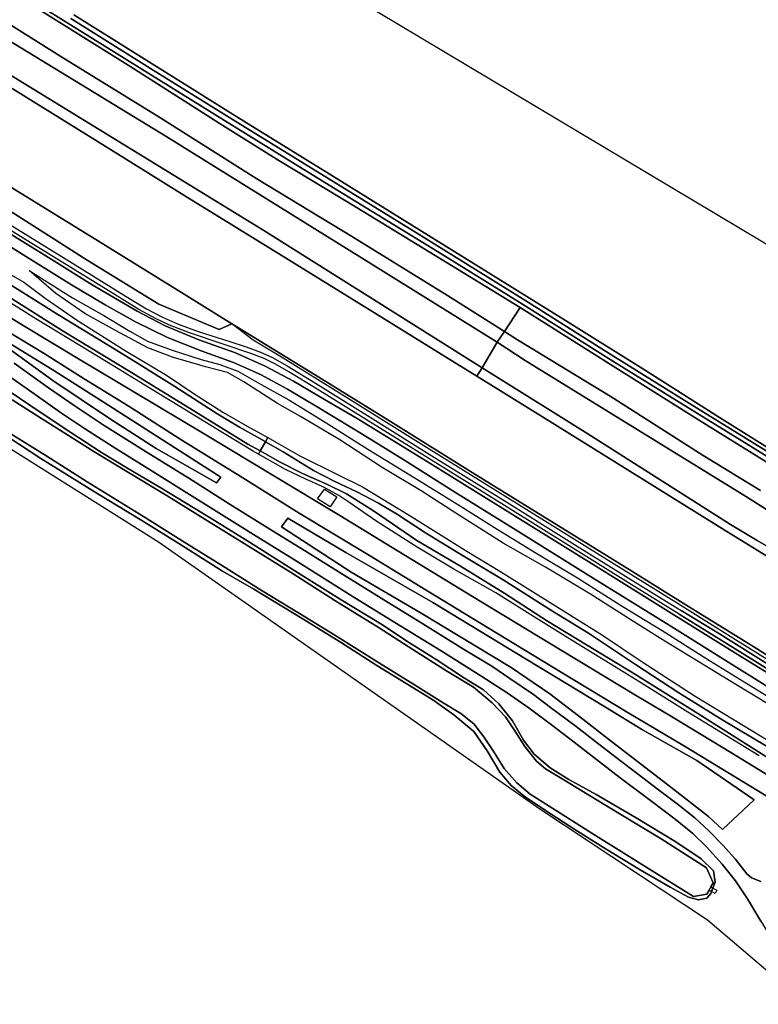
# Model space of a CAD drawing. Extents: x -26035517 to 31750492, y -9237385 to 8160032.
# Tile 99 of 256: x -12401345 to -12175770, y -2365970 to -2065417. Entities that reach past the tile are written whole.
import ezdxf

# ---------------------------------------------------------------- set-up
doc = ezdxf.new("R2010")
doc.units = 0
doc.layers.add('T-25', color=7, linetype='CONTINUOUS')

msp = doc.modelspace()

# ---------------------------------------------------------------- linework, layer by layer
at = {"layer": 'T-25', "color": 9}
for points in [[(-12471833, -1955642, 7020), (-12147099, -2149519, 7003)], [(-12185369, -2221618, 7987), (-12211246, -2205591, 7987), (-12241715, -2186686, 7987), (-12261759, -2174255, 7987), (-12269185, -2169649, 7987), (-12294289, -2154079, 7987), (-12321447, -2137305, 7987), (-12349578, -2119961, 7987), (-12375233, -2104070, 7987), (-12402282, -2087278, 7987), (-12432442, -2068661, 7987), (-12434593, -2067325, 7987), (-12463405, -2049429, 7987), (-12492287, -2031565, 7987), (-12506433, -2022888, 7987)], [(-12522528, -2042975, 7980), (-12499517, -2057148, 7923), (-12483198, -2067279, 7923), (-12472646, -2073829, 7923), (-12448976, -2088564, 7923), (-12432336, -2098871, 7958), (-12429978, -2100331, 7963), (-12403041, -2117179, 7963), (-12377245, -2132982, 7963), (-12351082, -2149166, 7980), (-12336514, -2158220, 8019), (-12335065, -2159121, 8023), (-12311327, -2173687, 8023), (-12288111, -2188067, 7990), (-12263167, -2203651, 7987), (-12238102, -2219081, 7987), (-12215213, -2233293, 7987), (-12197055, -2244489, 7987)], [(-12202424, -2246554, 8527), (-12222490, -2234019, 8543), (-12247901, -2218334, 8607), (-12274464, -2201814, 8437), (-12298290, -2187179, 8467), (-12308294, -2181343, 8453), (-12317753, -2175729, 8470), (-12326392, -2171214, 8453), (-12335418, -2167123, 8420), (-12346659, -2163123, 8400), (-12356942, -2158900, 8500), (-12365454, -2154403, 8500), (-12379237, -2146325, 8493), (-12392566, -2137968, 8570), (-12409936, -2127299, 8590), (-12428414, -2115939, 8600), (-12451714, -2101573, 8607), (-12469933, -2090359, 8637), (-12477974, -2085093, 8620), (-12484378, -2079933, 8587), (-12498306, -2067294, 8703), (-12507184, -2059766, 8763), (-12516962, -2052745, 8693), (-12523092, -2048691, 8720)], [(-12172149, -2229792, 7933), (-12185369, -2221618, 7987), (-12211246, -2205591, 7987), (-12241715, -2186686, 7987), (-12261759, -2174255, 7987), (-12269185, -2169649, 7987), (-12294289, -2154079, 7987), (-12321447, -2137305, 7987), (-12349578, -2119961, 7987), (-12375233, -2104070, 7987), (-12402282, -2087278, 7987), (-12432442, -2068661, 7987), (-12434593, -2067325, 7987), (-12463405, -2049429, 7987)], [(-12463405, -2049429, 7987), (-12434593, -2067325, 7987), (-12432442, -2068661, 7987), (-12402282, -2087278, 7987), (-12375233, -2104070, 7987), (-12349578, -2119961, 7987), (-12321447, -2137305, 7987), (-12294289, -2154079, 7987), (-12269185, -2169649, 7987), (-12261759, -2174255, 7987), (-12241715, -2186686, 7987), (-12211246, -2205591, 7987), (-12185369, -2221618, 7987), (-12172149, -2229792, 7933)], [(-12156975, -2269548, 7870), (-12177184, -2256868, 7870), (-12197055, -2244489, 7987), (-12215213, -2233293, 7987), (-12238102, -2219081, 7987), (-12263167, -2203651, 7987), (-12288111, -2188067, 7990), (-12311327, -2173687, 8023), (-12335065, -2159121, 8023), (-12336514, -2158220, 8019), (-12351082, -2149166, 7980), (-12377245, -2132982, 7963), (-12403041, -2117179, 7963), (-12429978, -2100331, 7963), (-12432336, -2098871, 7958), (-12448976, -2088564, 7923), (-12472646, -2073829, 7923), (-12483198, -2067279, 7923), (-12499517, -2057148, 7923)], [(-12507184, -2059766, 8763), (-12498306, -2067294, 8703), (-12484378, -2079933, 8587), (-12477974, -2085093, 8620), (-12469933, -2090359, 8637), (-12451714, -2101573, 8607), (-12428414, -2115939, 8600), (-12409936, -2127299, 8590), (-12392566, -2137968, 8570), (-12379237, -2146325, 8493), (-12365454, -2154403, 8500), (-12356942, -2158900, 8500), (-12346659, -2163123, 8400), (-12335418, -2167123, 8420), (-12326392, -2171214, 8453), (-12317753, -2175729, 8470), (-12308294, -2181343, 8453), (-12298290, -2187179, 8467), (-12274464, -2201814, 8437), (-12247901, -2218334, 8607), (-12222490, -2234019, 8543), (-12202424, -2246554, 8527), (-12183526, -2258253, 8423), (-12155989, -2275313, 8423)], [(-12158052, -2224593, 8667), (-12179428, -2211100, 8850), (-12246983, -2169456, 8577), (-12255499, -2163824, 8443), (-12356395, -2101139, 8630), (-12421257, -2061692, 8657)], [(-12416872, -2058982, 6913), (-12388744, -2076618, 6873), (-12358508, -2095323, 6907), (-12328875, -2113961, 7230), (-12299739, -2131707, 7013), (-12270724, -2149620, 7033), (-12253278, -2160584, 7337), (-12249353, -2163105, 7023), (-12221002, -2180316, 7070), (-12192590, -2198444, 7183), (-12175153, -2209112, 7180)], [(-12170433, -2202171, 7243), (-12194068, -2187597, 7147), (-12219278, -2171730, 7043), (-12248457, -2153313, 7057), (-12274448, -2137436, 7170), (-12298326, -2122825, 7117), (-12322155, -2108361, 7350), (-12339350, -2097664, 7103), (-12367431, -2079790, 6813), (-12396943, -2061393, 6810)], [(-12506926, -2064487, 8623), (-12502193, -2067856, 8657), (-12495361, -2074194, 8593), (-12487641, -2081408, 8537), (-12479582, -2087711, 8510), (-12468886, -2095030, 8480), (-12450790, -2105586, 8487), (-12433164, -2116800, 8477), (-12406308, -2133432, 8447), (-12385470, -2146369, 8400), (-12375224, -2152467, 8410), (-12365979, -2157659, 8413), (-12356187, -2162470, 8343), (-12345882, -2166469, 8297), (-12336025, -2170062, 8280), (-12327799, -2173692, 8310), (-12319589, -2178181, 8363), (-12309990, -2183866, 8323), (-12296512, -2192073, 8277), (-12284014, -2199819, 8270), (-12267899, -2209940, 8260), (-12249236, -2221522, 8303), (-12228381, -2234618, 8400), (-12203809, -2249733, 8463)], [(-12172584, -2199070, 5973), (-12193860, -2185975, 5973), (-12220242, -2169602, 5973), (-12247833, -2152249, 5973), (-12275050, -2135369, 5973), (-12305533, -2116713, 5973), (-12335827, -2098048, 5973), (-12364861, -2080060, 5973), (-12393374, -2062308, 5973)], [(-12393374, -2062308, 5973), (-12364861, -2080060, 5973), (-12335827, -2098048, 5973), (-12305533, -2116713, 5973), (-12275050, -2135369, 5973), (-12247833, -2152249, 5973), (-12220242, -2169602, 5973), (-12193860, -2185975, 5973), (-12172584, -2199070, 5973)], [(-12170517, -2197497, 7544), (-12187675, -2186894, 7330), (-12210541, -2172321, 7333), (-12234627, -2157204, 7333), (-12258222, -2142546, 7333), (-12281534, -2128127, 7317), (-12306874, -2112485, 7337), (-12332858, -2096363, 7337), (-12357615, -2080964, 7337), (-12384792, -2063958, 7337)], [(-12384792, -2063958, 7337), (-12357615, -2080964, 7337), (-12332858, -2096363, 7337), (-12306874, -2112485, 7337), (-12281534, -2128127, 7317), (-12258222, -2142546, 7333), (-12234627, -2157204, 7333), (-12210541, -2172321, 7333), (-12187675, -2186894, 7330), (-12170517, -2197497, 7544)], [(-12433046, -2064828, 8763), (-12427502, -2068075, 8703), (-12326800, -2129810, 8830), (-12260117, -2171679, 8867), (-12227851, -2191876, 8873), (-12184256, -2219548, 8873), (-12176103, -2224359, 8737), (-12161761, -2232635, 8773)], [(-12385701, -2065072, 5973), (-12359768, -2081372, 5973), (-12333187, -2097807, 5973), (-12305622, -2114817, 5973), (-12279369, -2131032, 5973), (-12247024, -2151082, 5973), (-12220496, -2167774, 5973), (-12193784, -2184423, 5973), (-12172037, -2197864, 5973)], [(-12172037, -2197864, 5973), (-12193784, -2184423, 5973), (-12220496, -2167774, 5973), (-12247024, -2151082, 5973), (-12279369, -2131032, 5973), (-12305622, -2114817, 5973), (-12333187, -2097807, 5973), (-12359768, -2081372, 5973), (-12385701, -2065072, 5973)], [(-12435608, -2105067, 8553), (-12405502, -2123073, 8553), (-12380741, -2138813, 8553), (-12358849, -2152248, 8553), (-12340394, -2159993, 8553), (-12336514, -2158220, 8019)], [(-12199958, -2246846, 8587), (-12214615, -2237846, 8587), (-12235984, -2224541, 8600), (-12258689, -2210348, 8557), (-12285230, -2193891, 8540), (-12310509, -2178249, 8583), (-12319121, -2172923, 8587), (-12323180, -2170532, 8557), (-12326688, -2168868, 8603), (-12330722, -2167291, 8583), (-12339215, -2164448, 8540), (-12349481, -2161007, 8537), (-12355606, -2158672, 8563), (-12359627, -2156723, 8547), (-12364913, -2153862, 8550), (-12376495, -2146780, 8547), (-12399457, -2132595, 8637), (-12424828, -2116906, 8617)], [(-12159151, -2272250, 8653), (-12180730, -2258756, 8610), (-12199958, -2246846, 8587), (-12214615, -2237846, 8587), (-12235984, -2224541, 8600), (-12258689, -2210348, 8557), (-12285230, -2193891, 8540), (-12310509, -2178249, 8583), (-12319121, -2172923, 8587), (-12323180, -2170532, 8557), (-12326688, -2168868, 8603), (-12330722, -2167291, 8583), (-12339215, -2164448, 8540), (-12349481, -2161007, 8537), (-12355606, -2158672, 8563), (-12359627, -2156723, 8547), (-12364913, -2153862, 8550), (-12376495, -2146780, 8547), (-12399457, -2132595, 8637), (-12424828, -2116906, 8617)], [(-12409217, -2125012, 8627), (-12387402, -2138406, 8627), (-12367548, -2150753, 8607), (-12362584, -2153636, 8573), (-12357702, -2156203, 8570), (-12353108, -2158255, 8553), (-12346792, -2160567, 8530), (-12337117, -2163695, 8517), (-12332196, -2165293, 8533), (-12327795, -2166912, 8533), (-12324345, -2168468, 8540), (-12319678, -2171096, 8560), (-12310954, -2176386, 8593), (-12294305, -2186775, 8623), (-12275440, -2198521, 8537), (-12254990, -2211153, 8520), (-12231049, -2226128, 8553), (-12212607, -2237639, 8603), (-12199319, -2245729, 8583)], [(-12409217, -2125012, 8627), (-12387402, -2138406, 8627), (-12367548, -2150753, 8607), (-12362584, -2153636, 8573), (-12357702, -2156203, 8570), (-12353108, -2158255, 8553), (-12346792, -2160567, 8530), (-12337117, -2163695, 8517), (-12332196, -2165293, 8533), (-12327795, -2166912, 8533), (-12324345, -2168468, 8540), (-12319678, -2171096, 8560), (-12310954, -2176386, 8593), (-12294305, -2186775, 8623), (-12275440, -2198521, 8537), (-12254990, -2211153, 8520), (-12231049, -2226128, 8553), (-12212607, -2237639, 8603), (-12199319, -2245729, 8583), (-12187600, -2252925, 8590), (-12172820, -2262147, 8600)], [(-12152897, -2281517, 8393), (-12181470, -2263714, 8330), (-12203809, -2249733, 8463), (-12228381, -2234618, 8400), (-12249236, -2221522, 8303), (-12267899, -2209940, 8260), (-12284014, -2199819, 8270), (-12296512, -2192073, 8277), (-12309990, -2183866, 8323), (-12319589, -2178181, 8363), (-12327799, -2173692, 8310), (-12336025, -2170062, 8280), (-12345882, -2166469, 8297), (-12356187, -2162470, 8343), (-12365979, -2157659, 8413), (-12375224, -2152467, 8410), (-12385470, -2146369, 8400), (-12406308, -2133432, 8447)], [(-12416724, -2138527, 6253), (-12401202, -2148166, 6253), (-12389711, -2155411, 6253), (-12377439, -2162857, 6253), (-12366169, -2169782, 6253), (-12353993, -2177359, 6253), (-12340821, -2185865, 6253), (-12334261, -2189794, 6177), (-12326424, -2194191, 6177), (-12326311, -2194256, 6177), (-12320881, -2197365, 6177), (-12311641, -2203063, 6387), (-12305348, -2206234, 6430), (-12298391, -2209510, 6427), (-12291787, -2213013, 6427), (-12286284, -2216271, 6427), (-12277374, -2222025, 6427), (-12267392, -2228185, 6427), (-12253680, -2236371, 6373), (-12238667, -2245961, 6373), (-12227621, -2252685, 6373), (-12213235, -2262251, 6373), (-12200015, -2270908, 6483), (-12186634, -2279197, 6483), (-12164191, -2292601, 6483)], [(-12164191, -2292601, 6483), (-12186634, -2279197, 6483), (-12200015, -2270908, 6483), (-12213235, -2262251, 6373), (-12227621, -2252685, 6373), (-12238667, -2245961, 6373), (-12253680, -2236371, 6373), (-12267392, -2228185, 6427), (-12277374, -2222025, 6427), (-12286284, -2216271, 6427), (-12291787, -2213013, 6427), (-12298391, -2209510, 6427), (-12305348, -2206234, 6430), (-12311641, -2203063, 6387), (-12320881, -2197365, 6177), (-12326311, -2194256, 6177), (-12326424, -2194191, 6177), (-12334261, -2189794, 6177), (-12340821, -2185865, 6253), (-12353993, -2177359, 6253), (-12366169, -2169782, 6253), (-12377439, -2162857, 6253), (-12389711, -2155411, 6253), (-12401202, -2148166, 6253), (-12416724, -2138527, 6253)], [(-12405597, -2142391, 8180), (-12400098, -2145513, 8183), (-12393564, -2150372, 7733), (-12384002, -2156988, 7300), (-12368852, -2166594, 7170), (-12356528, -2173962, 7263), (-12347704, -2179809, 7273), (-12339308, -2185212, 7120), (-12331839, -2189525, 7043), (-12325602, -2192999, 6920), (-12322919, -2194493, 6867), (-12315765, -2198560, 6943), (-12304315, -2204238, 6807), (-12296613, -2207985, 6860), (-12282362, -2216646, 6870), (-12265341, -2227338, 6857), (-12254250, -2234056, 6973), (-12237728, -2244325, 7193), (-12223402, -2253280, 7210), (-12211259, -2261427, 7233), (-12195063, -2271885, 7100), (-12168910, -2287814, 7097)], [(-12164022, -2279686, 7337), (-12185025, -2266936, 7317), (-12205629, -2254323, 7220), (-12214695, -2248655, 7267), (-12226993, -2240792, 7277), (-12240721, -2232540, 7130), (-12253652, -2225224, 6863), (-12268130, -2216083, 6783), (-12278764, -2209259, 6890), (-12290653, -2202062, 6903), (-12303522, -2193711, 6920), (-12315571, -2186520, 6950), (-12322621, -2182621, 7027), (-12332863, -2175921, 7177), (-12337843, -2173109, 7267), (-12344638, -2171361, 7400), (-12354725, -2168384, 7463), (-12362206, -2165612, 7433), (-12372115, -2160281, 7473), (-12381422, -2155069, 7407), (-12390292, -2149040, 7800), (-12398423, -2141965, 8320), (-12398423, -2141965, 8320), (-12385169, -2150319, 8397), (-12375670, -2155753, 8367), (-12367672, -2160470, 8363), (-12362340, -2163549, 8380), (-12354816, -2166318, 8317), (-12345911, -2169094, 8190), (-12340240, -2170658, 8143), (-12334702, -2172656, 8193), (-12327574, -2176743, 8287), (-12319192, -2181450, 8257), (-12308087, -2188287, 8243), (-12295006, -2196471, 8243), (-12282223, -2204323, 8280), (-12266488, -2213970, 8260), (-12255511, -2220938, 8370), (-12243394, -2228355, 8433), (-12230959, -2235824, 8450), (-12217325, -2244387, 8467), (-12205145, -2251915, 8487), (-12190722, -2261043, 8267), (-12165548, -2276463, 8267)], [(-12175509, -2290144, 7140), (-12197264, -2276753, 7127), (-12213108, -2266883, 7143), (-12221059, -2262001, 7163), (-12230970, -2255953, 7183), (-12243612, -2248062, 7143), (-12255959, -2240409, 7093), (-12268719, -2233094, 7153), (-12279999, -2226427, 7173), (-12292291, -2218628, 7203), (-12300796, -2212682, 7340), (-12303874, -2210628, 7340), (-12306810, -2208980, 7330), (-12308950, -2207923, 7327), (-12313965, -2205676, 7363), (-12320149, -2202685, 7223), (-12328446, -2198016, 7188), (-12330200, -2197029, 7180), (-12341109, -2190448, 7243), (-12352902, -2183182, 7280), (-12363122, -2176957, 7343), (-12373080, -2170890, 7423), (-12383006, -2164895, 7410), (-12396452, -2156686, 7403), (-12406782, -2150205, 7433)], [(-12173803, -2290145, 6327), (-12194212, -2277166, 6327), (-12214636, -2264507, 6373), (-12225382, -2258018, 6373), (-12240113, -2248980, 6373), (-12253230, -2240607, 6373), (-12266694, -2232247, 6373), (-12280037, -2224425, 6373), (-12293289, -2215346, 6373), (-12301582, -2210161, 6373), (-12307308, -2207274, 6373), (-12314924, -2203891, 6373), (-12321807, -2200477, 6203), (-12327941, -2197023, 6153), (-12331645, -2194937, 6123), (-12348121, -2184827, 6100), (-12367733, -2172811, 6100), (-12388076, -2160477, 6100), (-12405730, -2149293, 6100)], [(-12405730, -2149293, 6100), (-12388076, -2160477, 6100), (-12367733, -2172811, 6100), (-12348121, -2184827, 6100), (-12331645, -2194937, 6123), (-12327941, -2197023, 6153), (-12321807, -2200477, 6203), (-12314924, -2203891, 6373), (-12307308, -2207274, 6373), (-12301582, -2210161, 6373), (-12293289, -2215346, 6373), (-12280037, -2224425, 6373), (-12266694, -2232247, 6373), (-12253230, -2240607, 6373), (-12240113, -2248980, 6373), (-12225382, -2258018, 6373), (-12214636, -2264507, 6373), (-12194212, -2277166, 6327), (-12173803, -2290145, 6327)], [(-12213288, -2271561, 7250), (-12235647, -2258106, 7287), (-12260760, -2242870, 7287), (-12285796, -2227621, 7310), (-12303613, -2216759, 7343), (-12323193, -2204932, 7363), (-12345047, -2191818, 7330), (-12366468, -2178966, 7377), (-12382862, -2169273, 7393), (-12400303, -2158737, 7420), (-12410765, -2152341, 7410)], [(-12410765, -2152341, 7410), (-12400303, -2158737, 7420), (-12382862, -2169273, 7393), (-12366468, -2178966, 7377), (-12345047, -2191818, 7330), (-12323193, -2204932, 7363), (-12303613, -2216759, 7343), (-12285796, -2227621, 7310), (-12260760, -2242870, 7287), (-12235647, -2258106, 7287), (-12213288, -2271561, 7250), (-12202286, -2278165, 7213), (-12184161, -2289101, 7140), (-12168675, -2298535, 7233)], [(-12175153, -2209112, 7180), (-12192590, -2198444, 7183), (-12221002, -2180316, 7070), (-12249353, -2163105, 7023), (-12253278, -2160584, 7337), (-12248457, -2153313, 7057), (-12219278, -2171730, 7043), (-12194068, -2187597, 7147), (-12170433, -2202171, 7243)], [(-12406496, -2159636, 7427), (-12393918, -2167292, 7400), (-12381639, -2175014, 7343), (-12368169, -2183275, 7303), (-12351551, -2193984, 7320), (-12334025, -2204778, 7350), (-12315947, -2216059, 7347), (-12294535, -2228994, 7307), (-12277158, -2239571, 7277), (-12255655, -2252657, 7273), (-12235641, -2264807, 7303), (-12215819, -2276769, 7247)], [(-12169691, -2304526, 7187), (-12182234, -2296892, 7183), (-12198297, -2287220, 7190), (-12215819, -2276769, 7247), (-12235641, -2264807, 7303), (-12255655, -2252657, 7273), (-12277158, -2239571, 7277), (-12294535, -2228994, 7307), (-12315947, -2216059, 7347), (-12334025, -2204778, 7350), (-12351551, -2193984, 7320), (-12368169, -2183275, 7303), (-12381639, -2175014, 7343), (-12393918, -2167292, 7400), (-12406496, -2159636, 7427)], [(-12161744, -2267738, 8593), (-12182747, -2254675, 8567), (-12200239, -2243710, 8703), (-12219824, -2231621, 8713), (-12248556, -2213680, 8693), (-12277136, -2195978, 8670), (-12302864, -2179878, 8640), (-12320908, -2168719, 8627), (-12330067, -2163231, 8653), (-12336514, -2158220, 8019), (-12335065, -2159121, 8023), (-12311327, -2173687, 8023), (-12288111, -2188067, 7990), (-12263167, -2203651, 7987), (-12238102, -2219081, 7987), (-12215213, -2233293, 7987), (-12197055, -2244489, 7987), (-12177184, -2256868, 7870), (-12156975, -2269548, 7870)], [(-12158052, -2224593, 8667), (-12179428, -2211100, 8850), (-12246983, -2169456, 8577), (-12255499, -2163824, 8443), (-12253278, -2160584, 7337), (-12253278, -2160584, 7337), (-12249353, -2163105, 7023), (-12221002, -2180316, 7070), (-12192590, -2198444, 7183), (-12175153, -2209112, 7180)], [(-12341264, -2206776, 7230), (-12339964, -2205094, 7230), (-12358851, -2192904, 7230), (-12375585, -2182306, 7230), (-12390588, -2172657, 7230), (-12405985, -2163245, 7377), (-12406760, -2164270, 7377), (-12391221, -2175574, 7377), (-12373893, -2187136, 7317), (-12359662, -2196310, 7250), (-12348599, -2202661, 7167), (-12341264, -2206776, 7230)], [(-12161761, -2232635, 8773), (-12176103, -2224359, 8737), (-12184256, -2219548, 8873), (-12227851, -2191876, 8873), (-12260117, -2171679, 8867), (-12255499, -2163824, 8443), (-12246983, -2169456, 8577), (-12179428, -2211100, 8850), (-12158052, -2224593, 8667)], [(-12161182, -2365970, 7392), (-12191261, -2340239, 7220), (-12242529, -2306379, 7273), (-12358993, -2224892, 7213), (-12455281, -2164378, 7217)], [(-12224514, -2286554, 7333), (-12231411, -2281217, 7333), (-12239238, -2275372, 7300), (-12244444, -2271416, 7277), (-12251629, -2266551, 7267), (-12257153, -2262799, 7277), (-12265847, -2257531, 7283), (-12278259, -2249830, 7310), (-12290982, -2241988, 7300), (-12303288, -2234328, 7273), (-12313547, -2227981, 7267), (-12324931, -2220934, 7287), (-12337044, -2213367, 7310), (-12349711, -2205370, 7293), (-12362762, -2197303, 7277), (-12375509, -2189333, 7287), (-12384443, -2183375, 7290), (-12392583, -2177741, 7310), (-12402981, -2170231, 7357)], [(-12402981, -2170231, 7357), (-12392583, -2177741, 7310), (-12384443, -2183375, 7290), (-12375509, -2189333, 7287), (-12362762, -2197303, 7277), (-12349711, -2205370, 7293), (-12337044, -2213367, 7310), (-12324931, -2220934, 7287), (-12313547, -2227981, 7267), (-12303288, -2234328, 7273), (-12290982, -2241988, 7300), (-12278259, -2249830, 7310), (-12265847, -2257531, 7283), (-12257153, -2262799, 7277), (-12251629, -2266551, 7267), (-12244444, -2271416, 7277), (-12239238, -2275372, 7300), (-12231411, -2281217, 7333), (-12224514, -2286554, 7333), (-12219154, -2290631, 7187), (-12212804, -2295519, 7160), (-12206207, -2300476, 7143), (-12200555, -2304726, 7150), (-12195206, -2309013, 7180), (-12190863, -2313064, 7190), (-12186577, -2317368, 7190), (-12182869, -2321579, 7197), (-12179266, -2326190, 7267), (-12177859, -2327349, 7283), (-12174994, -2328502, 7283)], [(-12172149, -2229792, 7933), (-12185369, -2221618, 7987), (-12211246, -2205591, 7987), (-12241715, -2186686, 7987), (-12261759, -2174255, 7987), (-12260117, -2171679, 8867), (-12227851, -2191876, 8873), (-12184256, -2219548, 8873), (-12176103, -2224359, 8737), (-12161761, -2232635, 8773)], [(-12405134, -2173839, 7343), (-12396651, -2179811, 7357), (-12388910, -2185278, 7357), (-12381232, -2190382, 7350), (-12371644, -2196535, 7317), (-12360385, -2203539, 7303), (-12347028, -2211832, 7323), (-12329939, -2222553, 7370), (-12316552, -2230847, 7370), (-12299828, -2241375, 7297), (-12286781, -2249394, 7293), (-12272634, -2258092, 7347), (-12260183, -2265880, 7317), (-12252453, -2270917, 7330), (-12245738, -2275606, 7317), (-12238962, -2280688, 7323), (-12231971, -2285918, 7323), (-12226468, -2290259, 7317)], [(-12174951, -2340577, 7187), (-12179053, -2333783, 7190), (-12182697, -2328322, 7190), (-12186852, -2323223, 7177), (-12191577, -2317880, 7173), (-12195728, -2313860, 7200), (-12201118, -2309462, 7190), (-12208729, -2303806, 7167), (-12217911, -2296830, 7143), (-12226468, -2290259, 7317), (-12231971, -2285918, 7323), (-12238962, -2280688, 7323), (-12245738, -2275606, 7317), (-12252453, -2270917, 7330), (-12260183, -2265880, 7317), (-12272634, -2258092, 7347), (-12286781, -2249394, 7293), (-12299828, -2241375, 7297), (-12316552, -2230847, 7370), (-12329939, -2222553, 7370), (-12347028, -2211832, 7323), (-12360385, -2203539, 7303), (-12371644, -2196535, 7317), (-12381232, -2190382, 7350), (-12388910, -2185278, 7357), (-12396651, -2179811, 7357), (-12405134, -2173839, 7343)], [(-12405134, -2173839, 7343), (-12396651, -2179811, 7357), (-12388910, -2185278, 7357), (-12381232, -2190382, 7350), (-12371644, -2196535, 7317), (-12360385, -2203539, 7303), (-12347028, -2211832, 7323), (-12329939, -2222553, 7370), (-12316552, -2230847, 7370), (-12299828, -2241375, 7297), (-12286781, -2249394, 7293), (-12272634, -2258092, 7347), (-12260183, -2265880, 7317), (-12252453, -2270917, 7330), (-12245738, -2275606, 7317), (-12238962, -2280688, 7323), (-12231971, -2285918, 7323), (-12226468, -2290259, 7317), (-12217911, -2296830, 7143), (-12208729, -2303806, 7167), (-12201118, -2309462, 7190), (-12195728, -2313860, 7200), (-12191577, -2317880, 7173), (-12186852, -2323223, 7177), (-12182697, -2328322, 7190), (-12179053, -2333783, 7190), (-12174951, -2340577, 7187)], [(-12408390, -2176315, 7267), (-12397980, -2183286, 7063), (-12388084, -2189913, 6980), (-12376319, -2197541, 6970), (-12368075, -2202500, 7010), (-12358205, -2208357, 7027), (-12343217, -2217443, 7083), (-12331181, -2224853, 7117), (-12316186, -2234341, 7180), (-12303174, -2242512, 7177), (-12291076, -2249800, 7147), (-12282260, -2255592, 7140), (-12274187, -2260734, 7170), (-12265468, -2266372, 7230), (-12259739, -2270025, 7207), (-12255007, -2274254, 7177), (-12250849, -2279422, 7117), (-12247496, -2285304, 7043), (-12244191, -2289645, 6990), (-12239338, -2293835, 7073), (-12233662, -2297370, 7073), (-12225339, -2301960, 7020), (-12213080, -2309050, 7077), (-12200951, -2316358, 7090), (-12193246, -2321567, 7100), (-12189489, -2325206, 7037), (-12188989, -2328700, 7033), (-12189649, -2330477, 7029), (-12190046, -2331549, 7029), (-12190272, -2332156, 7027), (-12191444, -2333529, 7020), (-12194078, -2334078, 7040), (-12197080, -2333273, 7083), (-12197080, -2333273, 7083), (-12202692, -2330168, 7123), (-12211822, -2324907, 7167), (-12222187, -2318615, 7187), (-12231853, -2312659, 7167), (-12240720, -2306764, 7260), (-12247246, -2302449, 7250), (-12251253, -2299163, 7277), (-12254683, -2295126, 7187), (-12258558, -2288561, 7133), (-12262614, -2282659, 7087), (-12268772, -2277572, 7083), (-12275142, -2273027, 7060), (-12292257, -2262509, 7053), (-12303348, -2255463, 7070), (-12315096, -2248234, 7070), (-12329805, -2239285, 7093), (-12339395, -2233761, 7123), (-12352781, -2225330, 7083), (-12364000, -2218295, 7110), (-12378036, -2209816, 7140), (-12394837, -2199337, 7167), (-12408978, -2190229, 7160)], [(-12408978, -2190229, 7160), (-12394837, -2199337, 7167), (-12378036, -2209816, 7140), (-12364000, -2218295, 7110), (-12352781, -2225330, 7083), (-12339395, -2233761, 7123), (-12329805, -2239285, 7093), (-12315096, -2248234, 7070), (-12303348, -2255463, 7070), (-12292257, -2262509, 7053), (-12275142, -2273027, 7060), (-12268772, -2277572, 7083), (-12262614, -2282659, 7087), (-12258558, -2288561, 7133), (-12254683, -2295126, 7187), (-12251253, -2299163, 7277), (-12247246, -2302449, 7250), (-12240720, -2306764, 7260), (-12231853, -2312659, 7167), (-12222187, -2318615, 7187), (-12211822, -2324907, 7167), (-12202692, -2330168, 7123), (-12197080, -2333273, 7083), (-12197080, -2333273, 7083), (-12194078, -2334078, 7040), (-12191444, -2333529, 7020), (-12190272, -2332156, 7027), (-12190046, -2331549, 7029), (-12189649, -2330477, 7029), (-12188989, -2328700, 7033), (-12189489, -2325206, 7037), (-12193246, -2321567, 7100), (-12200951, -2316358, 7090), (-12213080, -2309050, 7077), (-12225339, -2301960, 7020), (-12233662, -2297370, 7073), (-12239338, -2293835, 7073), (-12244191, -2289645, 6990), (-12247496, -2285304, 7043), (-12250849, -2279422, 7117), (-12255007, -2274254, 7177), (-12259739, -2270025, 7207), (-12265468, -2266372, 7230), (-12274187, -2260734, 7170), (-12282260, -2255592, 7140), (-12291076, -2249800, 7147), (-12303174, -2242512, 7177), (-12316186, -2234341, 7180), (-12331181, -2224853, 7117), (-12343217, -2217443, 7083), (-12358205, -2208357, 7027), (-12368075, -2202500, 7010), (-12376319, -2197541, 6970), (-12388084, -2189913, 6980), (-12397980, -2183286, 7063), (-12408390, -2176315, 7267)], [(-12408910, -2188841, 6510), (-12393057, -2198700, 6510), (-12380747, -2206482, 6510), (-12363524, -2217079, 6510), (-12351734, -2224446, 6510), (-12339369, -2232163, 6510), (-12327242, -2239711, 6510), (-12315857, -2246702, 6510), (-12305102, -2253284, 6510), (-12291419, -2261833, 6510), (-12280758, -2268493, 6510), (-12271989, -2273961, 6510), (-12266611, -2277176, 6510), (-12262648, -2280331, 6510), (-12259566, -2284291, 6510), (-12256548, -2288891, 6510), (-12253401, -2294034, 6510), (-12249540, -2298366, 6510), (-12245466, -2301832, 6510), (-12239663, -2305515, 6510), (-12225478, -2314430, 6637), (-12207414, -2325695, 6633), (-12195533, -2333045, 6637), (-12191469, -2332343, 6640), (-12190818, -2331132, 6640), (-12190291, -2330150, 6640), (-12189609, -2328880, 6640), (-12191609, -2324305, 6637), (-12205478, -2315503, 6637), (-12217774, -2308034, 6637), (-12227787, -2301968, 6540), (-12235187, -2297478, 6510), (-12235187, -2297478, 6510), (-12240740, -2294091, 6510), (-12243492, -2291708, 6510), (-12247107, -2287239, 6510), (-12250365, -2282156, 6510), (-12252938, -2278222, 6510), (-12257054, -2273923, 6510), (-12262744, -2269194, 6510), (-12270683, -2264353, 6510), (-12281277, -2257696, 6510), (-12291565, -2251092, 6510), (-12305054, -2242729, 6510), (-12317840, -2234536, 6510), (-12330619, -2226602, 6510), (-12343971, -2218430, 6510), (-12356576, -2210590, 6510), (-12369157, -2203059, 6510), (-12378712, -2197222, 6510), (-12387252, -2191814, 6510), (-12394689, -2187133, 6510), (-12403666, -2181437, 6510)], [(-12403666, -2181437, 6510), (-12394689, -2187133, 6510), (-12387252, -2191814, 6510), (-12378712, -2197222, 6510), (-12369157, -2203059, 6510), (-12356576, -2210590, 6510), (-12343971, -2218430, 6510), (-12330619, -2226602, 6510), (-12317840, -2234536, 6510), (-12305054, -2242729, 6510), (-12291565, -2251092, 6510), (-12281277, -2257696, 6510), (-12270683, -2264353, 6510), (-12262744, -2269194, 6510), (-12257054, -2273923, 6510), (-12252938, -2278222, 6510), (-12250365, -2282156, 6510), (-12247107, -2287239, 6510), (-12243492, -2291708, 6510), (-12240740, -2294091, 6510), (-12235187, -2297478, 6510), (-12235187, -2297478, 6510), (-12227787, -2301968, 6540), (-12217774, -2308034, 6637), (-12205478, -2315503, 6637), (-12191609, -2324305, 6637), (-12189609, -2328880, 6640), (-12190291, -2330150, 6640), (-12190818, -2331132, 6640), (-12191469, -2332343, 6640), (-12195533, -2333045, 6637), (-12207414, -2325695, 6633), (-12225478, -2314430, 6637), (-12239663, -2305515, 6510), (-12245466, -2301832, 6510), (-12249540, -2298366, 6510), (-12253401, -2294034, 6510), (-12256548, -2288891, 6510), (-12259566, -2284291, 6510), (-12262648, -2280331, 6510), (-12266611, -2277176, 6510), (-12271989, -2273961, 6510), (-12280758, -2268493, 6510), (-12291419, -2261833, 6510), (-12305102, -2253284, 6510), (-12315857, -2246702, 6510), (-12327242, -2239711, 6510), (-12339369, -2232163, 6510), (-12351734, -2224446, 6510), (-12363524, -2217079, 6510), (-12380747, -2206482, 6510), (-12393057, -2198700, 6510), (-12408910, -2188841, 6510)], [(-12235187, -2297478, 6510), (-12240740, -2294091, 6510), (-12243492, -2291708, 6510), (-12247107, -2287239, 6510), (-12250365, -2282156, 6510), (-12252938, -2278222, 6510), (-12257054, -2273923, 6510), (-12262744, -2269194, 6510), (-12270683, -2264353, 6510), (-12281277, -2257696, 6510), (-12291565, -2251092, 6510), (-12305054, -2242729, 6510), (-12317840, -2234536, 6510), (-12330619, -2226602, 6510), (-12343971, -2218430, 6510), (-12356576, -2210590, 6510), (-12369157, -2203059, 6510), (-12378712, -2197222, 6510), (-12387252, -2191814, 6510), (-12394689, -2187133, 6510), (-12403666, -2181437, 6510)], [(-12408910, -2188841, 6510), (-12393057, -2198700, 6510), (-12380747, -2206482, 6510), (-12363524, -2217079, 6510), (-12351734, -2224446, 6510), (-12339369, -2232163, 6510), (-12327242, -2239711, 6510), (-12315857, -2246702, 6510), (-12305102, -2253284, 6510), (-12291419, -2261833, 6510), (-12280758, -2268493, 6510), (-12271989, -2273961, 6510), (-12266611, -2277176, 6510), (-12262648, -2280331, 6510), (-12259566, -2284291, 6510), (-12256548, -2288891, 6510), (-12253401, -2294034, 6510), (-12249540, -2298366, 6510), (-12245466, -2301832, 6510), (-12239663, -2305515, 6510)], [(-12325602, -2192999, 6920), (-12326311, -2194256, 6177), (-12327941, -2197023, 6153), (-12328446, -2198016, 7188)], [(-12164191, -2292601, 6483), (-12186634, -2279197, 6483), (-12200015, -2270908, 6483), (-12213235, -2262251, 6373), (-12227621, -2252685, 6373), (-12238667, -2245961, 6373), (-12253680, -2236371, 6373), (-12267392, -2228185, 6427), (-12277374, -2222025, 6427), (-12286284, -2216271, 6427), (-12291787, -2213013, 6427), (-12298391, -2209510, 6427), (-12305348, -2206234, 6430), (-12311641, -2203063, 6387), (-12320881, -2197365, 6177), (-12326311, -2194256, 6177), (-12325602, -2192999, 6920), (-12322919, -2194493, 6867), (-12315765, -2198560, 6943), (-12304315, -2204238, 6807), (-12296613, -2207985, 6860), (-12282362, -2216646, 6870), (-12265341, -2227338, 6857), (-12254250, -2234056, 6973), (-12237728, -2244325, 7193), (-12223402, -2253280, 7210), (-12211259, -2261427, 7233), (-12195063, -2271885, 7100), (-12168910, -2287814, 7097)], [(-12175509, -2290144, 7140), (-12197264, -2276753, 7127), (-12213108, -2266883, 7143), (-12221059, -2262001, 7163), (-12230970, -2255953, 7183), (-12243612, -2248062, 7143), (-12255959, -2240409, 7093), (-12268719, -2233094, 7153), (-12279999, -2226427, 7173), (-12292291, -2218628, 7203), (-12300796, -2212682, 7340), (-12303874, -2210628, 7340), (-12306810, -2208980, 7330), (-12308950, -2207923, 7327), (-12313965, -2205676, 7363), (-12320149, -2202685, 7223), (-12328446, -2198016, 7188), (-12327941, -2197023, 6153), (-12321807, -2200477, 6203), (-12314924, -2203891, 6373), (-12307308, -2207274, 6373), (-12301582, -2210161, 6373), (-12293289, -2215346, 6373), (-12280037, -2224425, 6373), (-12266694, -2232247, 6373), (-12253230, -2240607, 6373), (-12240113, -2248980, 6373), (-12225382, -2258018, 6373), (-12214636, -2264507, 6373), (-12194212, -2277166, 6327), (-12173803, -2290145, 6327)], [(-12173803, -2290145, 6327), (-12194212, -2277166, 6327), (-12214636, -2264507, 6373), (-12225382, -2258018, 6373), (-12240113, -2248980, 6373), (-12253230, -2240607, 6373), (-12266694, -2232247, 6373), (-12280037, -2224425, 6373), (-12293289, -2215346, 6373), (-12301582, -2210161, 6373), (-12307308, -2207274, 6373), (-12314924, -2203891, 6373), (-12321807, -2200477, 6203), (-12327941, -2197023, 6153), (-12326311, -2194256, 6177), (-12320881, -2197365, 6177), (-12311641, -2203063, 6387), (-12305348, -2206234, 6430), (-12298391, -2209510, 6427), (-12291787, -2213013, 6427), (-12286284, -2216271, 6427), (-12277374, -2222025, 6427), (-12267392, -2228185, 6427), (-12253680, -2236371, 6373), (-12238667, -2245961, 6373), (-12227621, -2252685, 6373), (-12213235, -2262251, 6373), (-12200015, -2270908, 6483), (-12186634, -2279197, 6483), (-12164191, -2292601, 6483)], [(-12308226, -2208697, 7390), (-12304515, -2211041, 7390), (-12306507, -2214139, 7390), (-12310419, -2211697, 7390), (-12308226, -2208697, 7390)], [(-12222478, -2275311, 7230), (-12246640, -2260568, 7230), (-12275143, -2243341, 7230), (-12301777, -2228051, 7230), (-12319408, -2217552, 7230), (-12321370, -2220250, 7230), (-12300156, -2234042, 7230), (-12278691, -2246548, 7230), (-12251214, -2263184, 7230), (-12239465, -2271162, 7230), (-12229410, -2278934, 7230), (-12221558, -2285076, 7230)], [(-11952493, -2365970, 7933), (-11968954, -2355734, 7933), (-11998334, -2337565, 7933), (-12025734, -2320566, 7933), (-12056485, -2301502, 7933), (-12083415, -2284803, 7933), (-12111776, -2267229, 7933), (-12148822, -2244258, 7933), (-12172149, -2229792, 7933), (-12185369, -2221618, 7987)], [(-12197055, -2244489, 7987), (-12177184, -2256868, 7870), (-12156975, -2269548, 7870), (-12135283, -2283007, 7870), (-12113161, -2296636, 7870), (-12089606, -2311230, 7870), (-12067465, -2324962, 7870), (-12046326, -2338023, 7870), (-12021764, -2353088, 7933), (-12003610, -2363904, 7933), (-12000341, -2365970, 7933)], [(-12010421, -2365970, 8430), (-12020144, -2359836, 8423), (-12047281, -2342881, 8423), (-12073287, -2326824, 8423), (-12101589, -2309172, 8423), (-12130235, -2291321, 8423), (-12155989, -2275313, 8423), (-12183526, -2258253, 8423), (-12202424, -2246554, 8527)], [(-12199958, -2246846, 8587), (-12180730, -2258756, 8610), (-12159151, -2272250, 8653), (-12136934, -2286006, 8637), (-12114499, -2299814, 8657), (-12093806, -2312695, 8597), (-12072111, -2326125, 8603), (-12049106, -2340500, 8570), (-12026992, -2354159, 8540), (-12007921, -2365970, 8507)], [(-12005161, -2365970, 8547), (-12023914, -2354506, 8557), (-12045356, -2341222, 8573), (-12065977, -2328426, 8620), (-12088083, -2314760, 8640), (-12110342, -2300840, 8587), (-12131705, -2287806, 8580), (-12152096, -2275123, 8610), (-12172820, -2262147, 8600), (-12187600, -2252925, 8590), (-12199319, -2245729, 8583)], [(-12203809, -2249733, 8463), (-12181470, -2263714, 8330), (-12152897, -2281517, 8393), (-12124477, -2298971, 8397), (-12097141, -2316159, 8313), (-12070875, -2332453, 8293), (-12047190, -2346833, 8293), (-12027557, -2359035, 8293), (-12016349, -2365970, 8325)], [(-12044604, -2365970, 6483), (-12052488, -2361073, 6483), (-12076371, -2346774, 6483), (-12101371, -2331064, 6483), (-12124840, -2316447, 6483), (-12144980, -2304430, 6483), (-12164191, -2292601, 6483), (-12186634, -2279197, 6483), (-12200015, -2270908, 6483), (-12213235, -2262251, 6373)], [(-12214636, -2264507, 6373), (-12194212, -2277166, 6327), (-12173803, -2290145, 6327), (-12151056, -2303929, 6327), (-12130478, -2316899, 6327), (-12111798, -2328283, 6327), (-12099857, -2335861, 6327), (-12085861, -2344470, 6327), (-12068267, -2355973, 6327), (-12057209, -2362836, 6327), (-12051978, -2365970, 6327)], [(-12065973, -2365970, 7342), (-12067495, -2364871, 7347), (-12084528, -2352593, 7397), (-12100994, -2340681, 7527), (-12106956, -2336345, 7597), (-12110393, -2334152, 7607), (-12119465, -2328669, 7770), (-12125487, -2324980, 7727), (-12139001, -2316643, 7267), (-12152467, -2308344, 7257), (-12168675, -2298535, 7233), (-12184161, -2289101, 7140), (-12202286, -2278165, 7213), (-12213288, -2271561, 7250)], [(-12221558, -2285076, 7230), (-12202511, -2299695, 7073), (-12191004, -2308625, 7087), (-12186698, -2312605, 7087), (-12177029, -2303565, 7173), (-12194502, -2291576, 7140), (-12211144, -2282169, 7140), (-12222478, -2275311, 7230)], [(-12215819, -2276769, 7247), (-12198297, -2287220, 7190), (-12182234, -2296892, 7183), (-12169691, -2304526, 7187)], [(-12174994, -2328502, 7283), (-12177859, -2327349, 7283), (-12179266, -2326190, 7267), (-12182869, -2321579, 7197), (-12186577, -2317368, 7190), (-12190863, -2313064, 7190), (-12195206, -2309013, 7180), (-12200555, -2304726, 7150), (-12206207, -2300476, 7143), (-12212804, -2295519, 7160), (-12219154, -2290631, 7187), (-12224514, -2286554, 7333)], [(-12226468, -2290259, 7317), (-12217911, -2296830, 7143), (-12208729, -2303806, 7167), (-12201118, -2309462, 7190), (-12195728, -2313860, 7200), (-12191577, -2317880, 7173), (-12186852, -2323223, 7177), (-12182697, -2328322, 7190), (-12179053, -2333783, 7190), (-12174951, -2340577, 7187), (-12170763, -2347465, 7210), (-12167293, -2352963, 7273), (-12164517, -2357101, 7347), (-12161365, -2361192, 7440), (-12158895, -2364209, 7567), (-12157408, -2365970, 7618)], [(-12189609, -2328880, 6640), (-12191609, -2324305, 6637), (-12205478, -2315503, 6637), (-12217774, -2308034, 6637), (-12227787, -2301968, 6540), (-12235187, -2297478, 6510)], [(-12239663, -2305515, 6510), (-12225478, -2314430, 6637), (-12207414, -2325695, 6633), (-12195533, -2333045, 6637), (-12191469, -2332343, 6640)], [(-12190291, -2330150, 6640), (-12189649, -2330477, 7029), (-12188442, -2331093, 7100), (-12188977, -2332126, 7100), (-12190046, -2331549, 7029), (-12190818, -2331132, 6640)]]:
    msp.add_polyline3d(points, dxfattribs=at)
for points in [[(-12421717, -2046119, 7053), (-12396943, -2061393, 6810), (-12367431, -2079790, 6813), (-12339350, -2097664, 7103), (-12322155, -2108361, 7350), (-12298326, -2122825, 7117), (-12274448, -2137436, 7170), (-12248457, -2153313, 7057), (-12253278, -2160584, 7337), (-12270724, -2149620, 7033), (-12299739, -2131707, 7013), (-12328875, -2113961, 7230), (-12358508, -2095323, 6907), (-12388744, -2076618, 6873), (-12416872, -2058982, 6913), (-12426318, -2053458, 7383), (-12421717, -2046119, 7053)], [(-12426318, -2053458, 7383), (-12416872, -2058982, 6913), (-12388744, -2076618, 6873), (-12358508, -2095323, 6907), (-12328875, -2113961, 7230), (-12299739, -2131707, 7013), (-12270724, -2149620, 7033), (-12253278, -2160584, 7337), (-12255499, -2163824, 8443), (-12356395, -2101139, 8630), (-12421257, -2061692, 8657), (-12428153, -2056408, 8270), (-12426318, -2053458, 7383)], [(-12428153, -2056408, 8270), (-12421257, -2061692, 8657), (-12356395, -2101139, 8630), (-12255499, -2163824, 8443), (-12260117, -2171679, 8867), (-12326800, -2129810, 8830), (-12427502, -2068075, 8703), (-12433046, -2064828, 8763), (-12428153, -2056408, 8270)], [(-12433046, -2064828, 8763), (-12427502, -2068075, 8703), (-12326800, -2129810, 8830), (-12260117, -2171679, 8867), (-12261759, -2174255, 7987), (-12269185, -2169649, 7987), (-12294289, -2154079, 7987), (-12321447, -2137305, 7987), (-12349578, -2119961, 7987), (-12375233, -2104070, 7987), (-12402282, -2087278, 7987), (-12432442, -2068661, 7987), (-12434593, -2067325, 7987), (-12433046, -2064828, 8763)], [(-12336514, -2158220, 8019), (-12340394, -2159993, 8553), (-12358849, -2152248, 8553), (-12380741, -2138813, 8553), (-12405502, -2123073, 8553), (-12435608, -2105067, 8553), (-12432336, -2098871, 7958), (-12429978, -2100331, 7963), (-12403041, -2117179, 7963), (-12377245, -2132982, 7963), (-12351082, -2149166, 7980), (-12336514, -2158220, 8019)], [(-12341264, -2206776, 7230), (-12348599, -2202661, 7167), (-12359662, -2196310, 7250), (-12373893, -2187136, 7317), (-12391221, -2175574, 7377), (-12406760, -2164270, 7377), (-12405985, -2163245, 7377), (-12390588, -2172657, 7230), (-12375585, -2182306, 7230), (-12358851, -2192904, 7230), (-12339964, -2205094, 7230), (-12341264, -2206776, 7230)], [(-12310419, -2211697, 7390), (-12308226, -2208697, 7390), (-12304515, -2211041, 7390), (-12306507, -2214139, 7390), (-12310419, -2211697, 7390)], [(-12186698, -2312605, 7087), (-12191004, -2308625, 7087), (-12202511, -2299695, 7073), (-12221558, -2285076, 7230), (-12229410, -2278934, 7230), (-12239465, -2271162, 7230), (-12251214, -2263184, 7230), (-12278691, -2246548, 7230), (-12300156, -2234042, 7230), (-12321370, -2220250, 7230), (-12319408, -2217552, 7230), (-12301777, -2228051, 7230), (-12275143, -2243341, 7230), (-12246640, -2260568, 7230), (-12222478, -2275311, 7230), (-12211144, -2282169, 7140), (-12194502, -2291576, 7140), (-12177029, -2303565, 7173), (-12186698, -2312605, 7087)], [(-12190046, -2331549, 7029), (-12190818, -2331132, 6640), (-12190291, -2330150, 6640), (-12189649, -2330477, 7029), (-12190046, -2331549, 7029)], [(-12190046, -2331549, 7029), (-12189649, -2330477, 7029), (-12188442, -2331093, 7100), (-12188977, -2332126, 7100), (-12190046, -2331549, 7029)]]:
    msp.add_polyline3d(points, close=True, dxfattribs=at)

doc.saveas('drawing.dxf')
